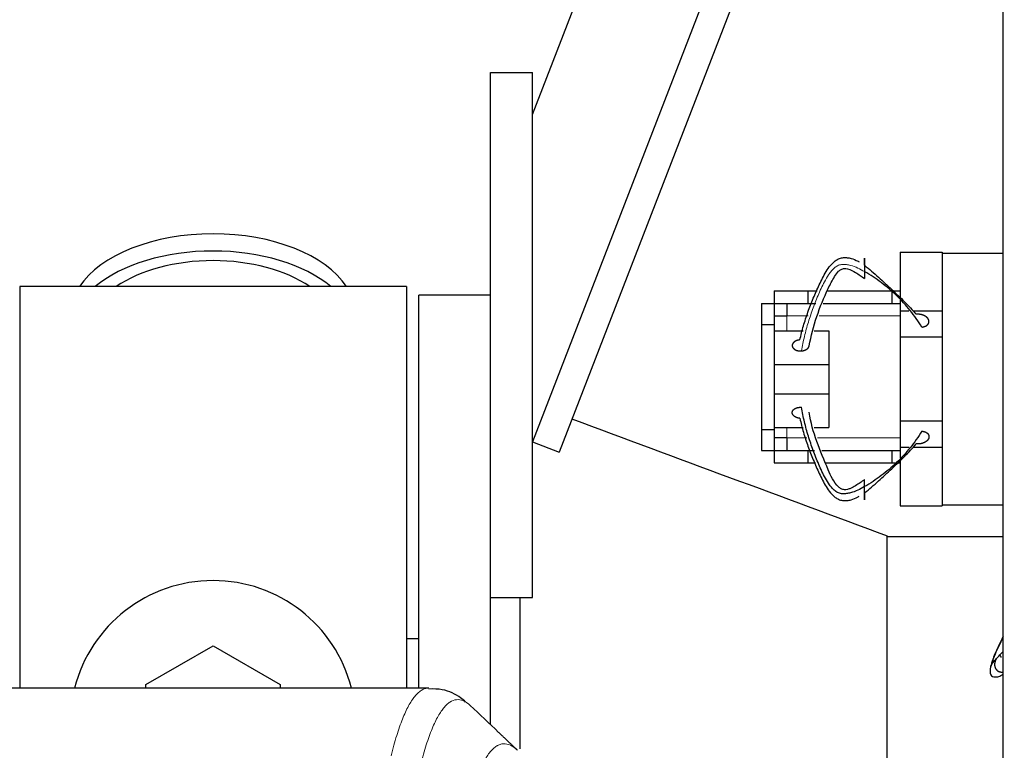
# Model space of a CAD drawing. Header units: inches. Extents: x 0 to 17820, y -10 to 12600.
# Tile 66 of 117: x 4434 to 4668, y 10680 to 10854. Entities that reach past the tile are written whole.
import ezdxf

# ---------------------------------------------------------------- set-up
doc = ezdxf.new("R2010")
doc.units = ezdxf.units.IN
doc.layers.add('1', color=7, linetype='Continuous', true_color=0xffffff)
doc.layers.add('254', color=7, linetype='Continuous', true_color=0xffffff)
doc.styles.add('latin_extended', font='simplex.shx')
doc.dimstyles.get("Standard").update_dxf_attribs({"dimtxt": 0.18, "dimasz": 0.18, "dimexe": 0.18, "dimexo": 0.0625, "dimgap": 0.09, "dimtad": 0, "dimtih": 1, "dimtoh": 1, "dimdec": 4, "dimzin": 0, "dimdsep": 46, "dimtxsty": 'Standard', "dimcen": 0.09, "dimadec": 0, "dimazin": 0, "dimtfac": 1, "dimtdec": 4, "dimtofl": 0, "dimtmove": 0, "dimatfit": 3, "dimfxl": 1, "dimtolj": 1, "dimtzin": 0, "dimarcsym": 0})

# ---------------------------------------------------------------- blocks, each defined once
blk = doc.blocks.new('_U3')
at = {"layer": '254', "color": 3, "linetype": 'Continuous', "lineweight": 13, "transparency": 16777216}
for p, q in [((3912.93, 9280.7), (3912.93, 11785.66)), ((3546.09, 9280.7), (3942.93, 9280.7)), ((3912.93, 9175.7), (3912.93, 8778.65)), ((5283.09, 8673.65), (3882.93, 8673.65))]:
    blk.add_line(p, q, dxfattribs=at)
at = {"layer": '254', "color": 3, "transparency": 16777216}
for points in [[(3930.43, 9175.7), (3895.43, 9175.7), (3912.93, 9280.7)], [(3895.43, 8778.65), (3930.43, 8778.65), (3912.93, 8673.65)]]:
    blk.add_solid(points, dxfattribs=at)
at = {"layer": 'Defpoints', "color": 0, "transparency": 16777216}
for p in [(3516.09, 9280.7), (3912.93, 8673.65), (5313.09, 8673.65)]:
    blk.add_point(p, dxfattribs=at)
at = {"layer": '254', "color": 2, "lineweight": 13, "transparency": 16777216, "insert": (3755.43, 11463.16), "char_height": 105, "attachment_point": 1, "rotation": 90, "style": 'latin_extended'}
blk.add_mtext('\\A1;607', dxfattribs=at)

msp = doc.modelspace()

# ---------------------------------------------------------------- linework, layer by layer
at = {"layer": '1', "color": 2, "linetype": 'Continuous', "lineweight": 25}
for p, q in [((4668.09, 10296.149), (4668.09, 11096.149)), ((4556.09, 10831.651), (4648.959, 11071.647)), ((4668.089, 11043.144), (4556.09, 10753.707)), ((4668.089, 11024.346), (4562.416, 10751.259)), ((4546.09, 10716.649), (4546.09, 10841.649)), ((4546.09, 10841.649), (4556.09, 10841.649)), ((4556.09, 10716.649), (4556.09, 10841.649)), ((4643.59, 10798.849), (4643.59, 10787.937)), ((4643.59, 10798.849), (4653.59, 10798.849)), ((4653.59, 10798.849), (4653.59, 10798.649)), ((4653.59, 10798.649), (4668.09, 10798.649)), ((4653.59, 10798.649), (4653.59, 10783.676)), ((4434.09, 10790.649), (4434.09, 10695.049)), ((4526.09, 10790.649), (4434.09, 10790.649)), ((4526.09, 10790.649), (4526.09, 10695.049)), ((4613.592, 10789.649), (4621.59, 10789.649)), ((4613.592, 10789.649), (4613.592, 10786.647)), ((4621.59, 10789.649), (4623.844, 10789.649)), ((4621.59, 10789.649), (4621.59, 10786.649)), ((4626.292, 10789.649), (4641.59, 10789.649)), ((4641.59, 10789.649), (4643.59, 10789.649)), ((4641.59, 10789.649), (4641.59, 10786.649)), ((4529.09, 10695.051), (4529.09, 10788.649)), ((4546.09, 10788.649), (4529.09, 10788.649)), ((4610.59, 10786.647), (4610.59, 10781.647)), ((4610.59, 10786.647), (4613.64, 10786.647)), ((4613.64, 10786.647), (4613.64, 10781.647)), ((4616.59, 10786.649), (4616.59, 10783.649)), ((4621.59, 10786.649), (4623.544, 10786.649)), ((4625.301, 10786.649), (4641.59, 10786.649)), ((4641.59, 10786.649), (4643.59, 10786.649)), ((4643.59, 10787.437), (4643.59, 10784.849)), ((4643.59, 10784.849), (4643.59, 10778.649)), ((4643.59, 10784.849), (4645.674, 10784.849)), ((4646.625, 10784.849), (4653.59, 10784.849)), ((4613.64, 10783.649), (4616.64, 10783.649)), ((4653.59, 10783.676), (4653.59, 10778.649)), ((4610.59, 10781.647), (4610.59, 10756.651)), ((4610.59, 10781.647), (4613.64, 10781.647)), ((4613.64, 10781.647), (4613.64, 10756.651)), ((4613.64, 10780.12), (4620.491, 10780.12)), ((4623.143, 10780.12), (4626.59, 10780.12)), ((4626.59, 10780.12), (4626.59, 10772.12)), ((4643.59, 10778.649), (4653.59, 10778.649)), ((4643.59, 10778.649), (4643.59, 10758.649)), ((4653.59, 10778.649), (4653.59, 10758.649)), ((4613.64, 10772.12), (4626.59, 10772.12)), ((4626.59, 10772.12), (4626.59, 10765.12)), ((4613.64, 10765.12), (4626.59, 10765.12)), ((4626.59, 10765.12), (4626.59, 10757.12)), ((4643.59, 10758.649), (4653.59, 10758.649)), ((4643.59, 10758.649), (4643.59, 10752.449)), ((4653.59, 10758.649), (4653.59, 10753.622)), ((4610.59, 10756.651), (4610.59, 10751.651)), ((4610.59, 10756.651), (4613.64, 10756.651)), ((4613.64, 10757.12), (4620.491, 10757.12)), ((4613.64, 10756.651), (4613.64, 10751.651)), ((4623.143, 10757.12), (4626.59, 10757.12)), ((4616.64, 10754.649), (4613.64, 10754.649)), ((4616.59, 10754.649), (4616.59, 10751.649)), ((4556.09, 10753.707), (4562.416, 10751.259)), ((4610.59, 10751.651), (4613.64, 10751.651)), ((4613.592, 10751.651), (4613.592, 10748.649)), ((4621.59, 10751.649), (4623.227, 10751.649)), ((4621.59, 10751.649), (4621.59, 10748.649)), ((4624.951, 10751.649), (4641.59, 10751.649)), ((4641.59, 10751.649), (4643.59, 10751.649)), ((4641.59, 10751.649), (4641.59, 10748.649)), ((4643.59, 10752.449), (4643.59, 10749.803)), ((4643.59, 10752.449), (4645.721, 10752.449)), ((4646.683, 10752.449), (4653.59, 10752.449)), ((4653.59, 10753.622), (4653.59, 10738.649)), ((4643.59, 10749.303), (4643.59, 10738.449)), ((4613.592, 10748.649), (4621.59, 10748.649)), ((4621.59, 10748.649), (4623.472, 10748.649)), ((4625.942, 10748.649), (4641.59, 10748.649)), ((4641.59, 10748.649), (4643.59, 10748.649)), ((4643.59, 10738.449), (4653.59, 10738.449)), ((4653.59, 10738.649), (4653.59, 10738.449)), ((4653.59, 10738.649), (4668.09, 10738.649)), ((4640.48, 10642.018), (4640.48, 10731.28)), ((4668.09, 10731.099), (4640.48, 10731.099)), ((4546.09, 10686.329), (4546.09, 10716.651)), ((4546.09, 10716.649), (4556.09, 10716.649)), ((4553.09, 10716.647), (4553.09, 10680.592)), ((4464.09, 10695.887), (4480.09, 10705.124)), ((4480.09, 10705.124), (4496.09, 10695.887)), ((4529.082, 10706.768), (4526.077, 10706.768)), ((4464.09, 10695.044), (4464.09, 10695.887)), ((4496.09, 10695.887), (4496.09, 10695.044)), ((4531.443, 10695.044), (4268.736, 10695.044))]:
    msp.add_line(p, q, dxfattribs=at)
at = {"layer": '1', "color": 110, "linetype": 'Continuous', "lineweight": 13}
for p, q in [((4616.64, 10783.649), (4616.64, 10780.12)), ((4616.64, 10783.649), (4621.735, 10783.649)), ((4624.31, 10783.649), (4643.592, 10783.649)), ((4616.64, 10757.12), (4616.64, 10754.649)), ((4621.36, 10754.649), (4616.64, 10754.649)), ((4643.592, 10754.649), (4623.96, 10754.649))]:
    msp.add_line(p, q, dxfattribs=at)
at = {"layer": '1', "color": 2, "linetype": 'Continuous', "lineweight": 25}
msp.add_arc((4480.09, 10686.649), 34, 14.29875, 165.70125, dxfattribs=at)
for centre, major_axis, start_param, end_param in [((4480.09, 10783.719), (34, 0), 0.3633693, 2.7782723), ((4480.09, 10779.623), (34, 0), 0.6009523, 2.5406894), ((4480.09, 10779.623), (-30, 0), 4.712389, 5.5877152), ((4480.09, 10779.623), (-30, 0), 3.8370627, 4.712389)]:
    msp.add_ellipse(centre, major_axis=major_axis, ratio=0.5735764, start_param=start_param, end_param=end_param, dxfattribs=at)
for points, degree, knots in [([(4619.73, 10777.958), (4619.975, 10779.069), (4620.543, 10781.293), (4621.621, 10784.603), (4622.695, 10787.325), (4623.618, 10789.485), (4624.344, 10791.091), (4625.109, 10792.682), (4625.958, 10794.241), (4626.792, 10795.476), (4627.505, 10796.243), (4627.958, 10796.641), (4628.327, 10796.913), (4628.732, 10797.152), (4629.322, 10797.407), (4630.11, 10797.591), (4631.024, 10797.554), (4632.193, 10797.321), (4633.136, 10796.928), (4633.765, 10796.583), (4633.866, 10796.525)], 3, [0, 0, 0, 0, 0.1316396, 0.2632791, 0.3949187, 0.4607385, 0.5265583, 0.5923781, 0.6581979, 0.7240176, 0.7569275, 0.7733825, 0.7898374, 0.8062924, 0.8227473, 0.8556572, 0.8885671, 0.921477, 0.9872968, 1, 1, 1, 1]), ([(4635.09, 10795.73), (4635.09, 10795.906), (4635.09, 10796.216), (4635.09, 10796.5), (4635.09, 10796.751), (4635.09, 10796.974), (4635.09, 10797.145), (4635.09, 10797.222), (4635.09, 10797.284), (4635.09, 10797.329), (4635.09, 10797.379), (4635.09, 10797.393), (4635.09, 10797.387), (4635.09, 10797.358), (4635.09, 10797.271), (4635.09, 10797.188), (4635.09, 10797.093), (4635.09, 10796.976), (4635.09, 10796.775), (4635.09, 10796.576), (4635.09, 10796.414), (4635.09, 10796.241), (4635.09, 10796.003), (4635.09, 10795.701), (4635.09, 10795.331), (4635.09, 10794.967), (4635.09, 10794.619), (4635.09, 10794.345), (4635.09, 10794.212)], 5, [0, 0, 0, 0, 0, 0, 0.1360851, 0.25, 0.25, 0.25, 0.2708653, 0.3748173, 0.375, 0.375, 0.375, 0.4789488, 0.5, 0.5, 0.5, 0.5828898, 0.625, 0.625, 0.625, 0.6871801, 0.75, 0.75, 0.75, 0.7916704, 0.8957455, 1, 1, 1, 1, 1, 1]), ([(4621.954, 10776.522), (4622.802, 10781.273), (4624.731, 10786.803), (4627.639, 10792.573), (4628.693, 10794.122), (4629.425, 10794.724), (4629.926, 10794.903), (4630.438, 10794.995), (4631.563, 10794.861), (4633.154, 10793.897), (4634.44, 10793.099), (4635.09, 10792.561)], 3, [0, 0, 0, 0, 0.5634031, 0.6854014, 0.7434219, 0.7715621, 0.785455, 0.7992409, 0.8261004, 0.9032867, 1, 1, 1, 1]), ([(4635.09, 10795.73), (4635.662, 10795.287), (4636.792, 10794.343), (4638.431, 10792.878), (4640.032, 10791.418), (4641.597, 10789.969), (4643.125, 10788.527), (4645.126, 10786.571), (4646.527, 10785.063), (4647.413, 10784.048)], 3, [0, 0, 0, 0, 0.125, 0.25, 0.375, 0.5, 0.625, 0.75, 1, 1, 1, 1]), ([(4648.77, 10781.005), (4647.918, 10782.386), (4646.525, 10784.362), (4644.443, 10786.798), (4642.746, 10788.524), (4640.954, 10790.128), (4639.09, 10791.616), (4637.173, 10792.999), (4635.819, 10793.836), (4635.09, 10794.212)], 3, [0, 0, 0, 0, 0.25, 0.375, 0.5, 0.625, 0.75, 0.875, 1, 1, 1, 1]), ([(4635.09, 10794.212), (4635.09, 10794.034), (4635.09, 10793.729), (4635.09, 10793.453), (4635.09, 10793.21), (4635.09, 10792.962), (4635.09, 10792.8), (4635.09, 10792.726), (4635.09, 10792.665), (4635.09, 10792.608), (4635.09, 10792.577), (4635.09, 10792.567), (4635.09, 10792.561), (4635.09, 10792.56), (4635.09, 10792.561)], 5, [0, 0, 0, 0, 0, 0, 0.3220099, 0.573305, 0.573305, 0.573305, 0.7021586, 0.8599575, 0.8599575, 0.8599575, 0.9406517, 1, 1, 1, 1, 1, 1]), ([(4648.77, 10781.005), (4648.913, 10781.021), (4649.199, 10781.069), (4649.532, 10781.17), (4649.829, 10781.318), (4650.065, 10781.507), (4650.224, 10781.683), (4650.328, 10781.835), (4650.386, 10781.957), (4650.423, 10782.085), (4650.446, 10782.258), (4650.446, 10782.454), (4650.426, 10782.585), (4650.387, 10782.714), (4650.321, 10782.859), (4650.203, 10783.057), (4650.116, 10783.169), (4650.014, 10783.275), (4649.9, 10783.373), (4649.697, 10783.527), (4649.566, 10783.612), (4649.427, 10783.69), (4649.28, 10783.76), (4648.986, 10783.877), (4648.639, 10783.989), (4648.299, 10784.056), (4647.949, 10784.084), (4647.6, 10784.069), (4647.413, 10784.048)], 5, [0, 0, 0, 0, 0, 0, 0.1042545, 0.2083296, 0.25, 0.25, 0.25, 0.3128199, 0.375, 0.375, 0.375, 0.4171102, 0.5, 0.5, 0.5, 0.5210512, 0.625, 0.625, 0.625, 0.6251827, 0.7291347, 0.75, 0.75, 0.75, 0.8639149, 1, 1, 1, 1, 1, 1]), ([(4619.73, 10777.958), (4619.558, 10777.943), (4619.246, 10777.892), (4618.952, 10777.803), (4618.687, 10777.681), (4618.446, 10777.518), (4618.259, 10777.362), (4618.101, 10777.2), (4617.977, 10777.006), (4617.91, 10776.801), (4617.901, 10776.611), (4617.92, 10776.439), (4617.962, 10776.268), (4618.06, 10776.068), (4618.217, 10775.883), (4618.424, 10775.724), (4618.622, 10775.609), (4618.836, 10775.506), (4619.116, 10775.405), (4619.426, 10775.341), (4619.749, 10775.316), (4620.017, 10775.325), (4620.149, 10775.337)], 5, [0, 0, 0, 0, 0, 0, 0.1360851, 0.25, 0.25, 0.25, 0.2708653, 0.3748173, 0.4789488, 0.5, 0.5, 0.5, 0.5828898, 0.6871801, 0.75, 0.75, 0.75, 0.7916704, 0.8957455, 1, 1, 1, 1, 1, 1]), ([(4620.149, 10775.337), (4620.327, 10775.353), (4620.639, 10775.405), (4620.932, 10775.496), (4621.196, 10775.619), (4621.467, 10775.803), (4621.671, 10775.984), (4621.807, 10776.141), (4621.903, 10776.311), (4621.956, 10776.487), (4621.97, 10776.619), (4621.971, 10776.665)], 5, [0, 0, 0, 0, 0, 0, 0.3014682, 0.5367326, 0.5367326, 0.5367326, 0.6573663, 0.8806455, 1, 1, 1, 1, 1, 1]), ([(4635.09, 10743.027), (4634.584, 10742.719), (4633.538, 10742.132), (4632.077, 10741.581), (4630.843, 10741.33), (4629.887, 10741.257), (4629.081, 10741.43), (4628.488, 10741.709), (4628.086, 10741.995), (4627.724, 10742.326), (4627.282, 10742.802), (4626.59, 10743.683), (4625.777, 10745.015), (4624.954, 10746.65), (4624.222, 10748.306), (4623.536, 10749.971), (4622.68, 10752.203), (4621.71, 10755.018), (4620.781, 10758.44), (4620.329, 10760.746), (4620.149, 10761.902)], 3, [0, 0, 0, 0, 0.0625, 0.125, 0.15625, 0.1875, 0.21875, 0.234375, 0.25, 0.265625, 0.28125, 0.3125, 0.375, 0.4375, 0.5, 0.5625, 0.625, 0.75, 0.875, 1, 1, 1, 1]), ([(4619.73, 10759.282), (4619.975, 10758.171), (4620.543, 10755.946), (4621.621, 10752.637), (4622.695, 10749.915), (4623.618, 10747.754), (4624.344, 10746.149), (4625.109, 10744.558), (4625.958, 10742.999), (4626.792, 10741.764), (4627.505, 10740.997), (4627.958, 10740.599), (4628.327, 10740.327), (4628.732, 10740.087), (4629.322, 10739.833), (4630.11, 10739.649), (4631.024, 10739.685), (4632.193, 10739.919), (4633.136, 10740.312), (4633.765, 10740.657), (4633.866, 10740.715)], 3, [0, 0, 0, 0, 0.1316396, 0.2632791, 0.3949187, 0.4607385, 0.5265583, 0.5923781, 0.6581979, 0.7240176, 0.7569275, 0.7733825, 0.7898374, 0.8062924, 0.8227473, 0.8556572, 0.8885671, 0.921477, 0.9872968, 1, 1, 1, 1]), ([(4635.09, 10744.679), (4634.433, 10744.153), (4633.355, 10743.43), (4631.974, 10742.675), (4631.081, 10742.312), (4630.438, 10742.245), (4629.926, 10742.336), (4629.424, 10742.516), (4627.827, 10743.864), (4625.132, 10750.188), (4622.662, 10755.915), (4621.954, 10760.718)], 3, [0, 0, 0, 0, 0.0967492, 0.1477499, 0.1741579, 0.2010273, 0.2148184, 0.2287164, 0.2568671, 0.4363875, 1, 1, 1, 1]), ([(4648.77, 10756.234), (4647.918, 10754.853), (4646.525, 10752.877), (4644.443, 10750.442), (4642.746, 10748.716), (4640.954, 10747.112), (4639.09, 10745.624), (4637.173, 10744.241), (4635.819, 10743.403), (4635.09, 10743.027)], 3, [0, 0, 0, 0, 0.25, 0.375, 0.5, 0.625, 0.75, 0.875, 1, 1, 1, 1]), ([(4648.77, 10756.234), (4648.824, 10756.228), (4648.932, 10756.213), (4649.091, 10756.183), (4649.299, 10756.129), (4649.499, 10756.059), (4649.687, 10755.974), (4649.861, 10755.875), (4650.016, 10755.764), (4650.151, 10755.639), (4650.229, 10755.542), (4650.279, 10755.471), (4650.322, 10755.398), (4650.359, 10755.322), (4650.388, 10755.244), (4650.413, 10755.165), (4650.439, 10755.039), (4650.448, 10754.876), (4650.432, 10754.712), (4650.391, 10754.55), (4650.328, 10754.393), (4650.244, 10754.244), (4650.138, 10754.103), (4650.015, 10753.969), (4649.876, 10753.845), (4649.722, 10753.73), (4649.558, 10753.624), (4649.382, 10753.529), (4649.197, 10753.444), (4649.003, 10753.369), (4648.803, 10753.306), (4648.596, 10753.254), (4648.385, 10753.213), (4648.171, 10753.185), (4647.954, 10753.17), (4647.626, 10753.167), (4647.413, 10753.192)], 2, [0, 0, 0, 0.015625, 0.03125, 0.0625, 0.09375, 0.125, 0.15625, 0.1875, 0.21875, 0.25, 0.2633929, 0.28125, 0.2946429, 0.3125, 0.3258929, 0.34375, 0.375, 0.40625, 0.4375, 0.46875, 0.5, 0.53125, 0.5625, 0.59375, 0.625, 0.65625, 0.6875, 0.71875, 0.75, 0.78125, 0.8125, 0.84375, 0.875, 0.90625, 0.9375, 1, 1, 1]), ([(4635.09, 10741.51), (4635.662, 10741.953), (4636.792, 10742.897), (4638.431, 10744.361), (4640.032, 10745.822), (4641.597, 10747.271), (4643.125, 10748.713), (4645.126, 10750.669), (4646.527, 10752.177), (4647.413, 10753.192)], 3, [0, 0, 0, 0, 0.125, 0.25, 0.375, 0.5, 0.625, 0.75, 1, 1, 1, 1]), ([(4635.09, 10743.027), (4635.09, 10743.206), (4635.09, 10743.51), (4635.09, 10743.787), (4635.09, 10744.03), (4635.09, 10744.278), (4635.09, 10744.464), (4635.09, 10744.569), (4635.09, 10744.643), (4635.09, 10744.678), (4635.09, 10744.679), (4635.09, 10744.679)], 5, [0, 0, 0, 0, 0, 0, 0.3220099, 0.573305, 0.573305, 0.573305, 0.7021586, 0.9406517, 1, 1, 1, 1, 1, 1]), ([(4635.09, 10741.51), (4635.09, 10741.334), (4635.09, 10741.023), (4635.09, 10740.739), (4635.09, 10740.489), (4635.09, 10740.266), (4635.09, 10740.095), (4635.09, 10739.954), (4635.09, 10739.854), (4635.09, 10739.829), (4635.09, 10739.882), (4635.09, 10739.969), (4635.09, 10740.088), (4635.09, 10740.3), (4635.09, 10740.597), (4635.09, 10740.939), (4635.09, 10741.236), (4635.09, 10741.539), (4635.09, 10741.908), (4635.09, 10742.273), (4635.09, 10742.621), (4635.09, 10742.895), (4635.09, 10743.027)], 5, [0, 0, 0, 0, 0, 0, 0.1360851, 0.25, 0.25, 0.25, 0.2708653, 0.3748173, 0.4789488, 0.5, 0.5, 0.5, 0.5828898, 0.6871801, 0.75, 0.75, 0.75, 0.7916704, 0.8957455, 1, 1, 1, 1, 1, 1]), ([(4668.017, 10707.025), (4667.357, 10705.686), (4666.364, 10703.608), (4665.287, 10700.981), (4664.965, 10699.359), (4664.982, 10698.442), (4665.323, 10697.948), (4665.845, 10697.683), (4666.621, 10697.664), (4667.428, 10697.934), (4667.927, 10698.209), (4668.115, 10698.329)], 3, [0, 0, 0, 0, 0.2815957, 0.4437672, 0.5899652, 0.6828485, 0.7366855, 0.798058, 0.8687169, 0.9496338, 1, 1, 1, 1]), ([(4668.089, 10707.316), (4668.088, 10707.313), (4667.813, 10706.757), (4667.269, 10705.65), (4666.49, 10704.015), (4665.916, 10702.683), (4665.618, 10701.802), (4665.485, 10701.326), (4665.402, 10700.995), (4665.335, 10700.709), (4665.254, 10700.43), (4665.187, 10700.257), (4665.176, 10700.33), (4665.299, 10700.581), (4665.699, 10701.132), (4666.19, 10701.719), (4666.452, 10702.027)], 3, [0, 0, 0, 0, 0.0006558, 0.1255738, 0.2504919, 0.3754099, 0.4378689, 0.4690984, 0.5003279, 0.5315574, 0.5627869, 0.6252459, 0.6877049, 0.750164, 0.875082, 1, 1, 1, 1]), ([(4666.452, 10702.027), (4666.829, 10702.403), (4667.367, 10702.959), (4667.916, 10703.553), (4668.052, 10703.702)], 3, [0, 0, 0, 0, 0.7528703, 1, 1, 1, 1]), ([(4666.452, 10702.027), (4666.377, 10701.895), (4666.241, 10701.621), (4666.117, 10701.273), (4666.051, 10700.908), (4666.056, 10700.539), (4666.099, 10700.236), (4666.157, 10699.999), (4666.222, 10699.826), (4666.309, 10699.663), (4666.453, 10699.465), (4666.639, 10699.263), (4666.782, 10699.147), (4666.94, 10699.052), (4667.138, 10698.969), (4667.43, 10698.882), (4667.612, 10698.853), (4667.797, 10698.847), (4667.98, 10698.861), (4668.145, 10698.888), (4668.159, 10698.891), (4668.174, 10698.893), (4668.188, 10698.896), (4668.202, 10698.899)], 5, [0, 0, 0, 0, 0, 0, 0.1642046, 0.3281265, 0.3937589, 0.3937589, 0.3937589, 0.4927025, 0.5906384, 0.5906384, 0.5906384, 0.6569635, 0.7875178, 0.7875178, 0.7875178, 0.8206742, 0.9843973, 0.9843973, 0.9843973, 0.9846851, 1, 1, 1, 1, 1, 1]), ([(4540.16, 10691.729), (4539.814, 10692.081), (4538.391, 10693.273), (4535.424, 10694.783), (4532.59, 10694.869), (4531.467, 10694.797)], 3, [0, 0, 0, 0, 0.1889149, 0.7020037, 1, 1, 1, 1])]:
    msp.add_open_spline(points, degree=degree, knots=knots, dxfattribs=at)
at = {"layer": '1', "color": 110, "linetype": 'Continuous', "lineweight": 13}
for points, knots in [([(4635.09, 10794.212), (4634.584, 10794.521), (4633.538, 10795.108), (4632.077, 10795.659), (4630.843, 10795.91), (4629.887, 10795.983), (4629.081, 10795.81), (4628.488, 10795.531), (4628.086, 10795.245), (4627.724, 10794.914), (4627.282, 10794.438), (4626.59, 10793.557), (4625.777, 10792.224), (4624.954, 10790.59), (4624.222, 10788.934), (4623.536, 10787.268), (4622.68, 10785.036), (4621.71, 10782.222), (4620.781, 10778.799), (4620.329, 10776.494), (4620.149, 10775.337)], [0, 0, 0, 0, 0.0625, 0.125, 0.15625, 0.1875, 0.21875, 0.234375, 0.25, 0.265625, 0.28125, 0.3125, 0.375, 0.4375, 0.5, 0.5625, 0.625, 0.75, 0.875, 1, 1, 1, 1]), ([(4522.456, 10678.923), (4522.894, 10680.662), (4523.784, 10683.858), (4524.705, 10686.493), (4525.407, 10688.258), (4525.643, 10688.811), (4526.119, 10689.847), (4526.359, 10690.33), (4527.084, 10691.673), (4527.575, 10692.428), (4528.199, 10693.195), (4528.324, 10693.34), (4528.575, 10693.611), (4528.954, 10693.992), (4529.336, 10694.294), (4530.107, 10694.791), (4530.72, 10695.015), (4531.343, 10695.044), (4531.436, 10695.044)], [0, 0, 0, 0, 0.1619138, 0.3238276, 0.3238276, 0.4047846, 0.4047846, 0.4857415, 0.4857415, 0.6476553, 0.6476553, 0.6881337, 0.6881337, 0.7286122, 0.8095691, 0.8095691, 0.9714829, 1, 1, 1, 1]), ([(4541.298, 10690.897), (4540.74, 10691.41), (4539.638, 10692.154), (4538.028, 10692.425), (4536.985, 10692.043), (4536.213, 10691.545), (4535.83, 10691.244), (4535.451, 10690.863), (4535.199, 10690.591), (4535.074, 10690.447), (4534.45, 10689.68), (4533.958, 10688.925), (4533.231, 10687.583), (4532.991, 10687.1), (4532.515, 10686.065), (4532.279, 10685.512), (4531.576, 10683.748), (4530.654, 10681.116), (4529.762, 10677.922), (4529.324, 10676.184)], [0, 0, 0, 0, 0.125, 0.25, 0.375, 0.375, 0.4375, 0.46875, 0.46875, 0.5, 0.5, 0.625, 0.625, 0.6875, 0.6875, 0.75, 0.75, 0.875, 1, 1, 1, 1]), ([(4540.321, 10665.469), (4540.377, 10665.692), (4540.433, 10665.912), (4540.545, 10666.349), (4540.713, 10666.996), (4541.109, 10668.459), (4541.452, 10669.631), (4542.145, 10671.865), (4543.086, 10674.552), (4544.544, 10677.71), (4545.548, 10679.232), (4546.122, 10679.925), (4546.186, 10679.999), (4546.314, 10680.144), (4546.507, 10680.354), (4546.958, 10680.797), (4547.35, 10681.094), (4547.678, 10681.296), (4547.744, 10681.335), (4547.876, 10681.406), (4548.074, 10681.507), (4548.539, 10681.694), (4548.942, 10681.772), (4549.754, 10681.819), (4550.851, 10681.589), (4551.979, 10680.775), (4552.55, 10680.221)], [0, 0, 0, 0, 0.015625, 0.015625, 0.03125, 0.0625, 0.125, 0.125, 0.25, 0.375, 0.5, 0.5, 0.515625, 0.515625, 0.53125, 0.5625, 0.625, 0.625, 0.640625, 0.640625, 0.65625, 0.6875, 0.75, 0.75, 0.875, 1, 1, 1, 1])]:
    msp.add_open_spline(points, degree=3, knots=knots, dxfattribs=at)
at = {"layer": '1', "color": 2, "linetype": 'Continuous', "lineweight": 25}
for points, degree in [([(4613.64, 10786.649), (4621.59, 10786.649)], 1), ([(4619.73, 10759.281), (4619.336, 10759.316), (4618.625, 10759.58), (4618.122, 10759.988), (4617.879, 10760.494), (4617.951, 10761.009), (4618.336, 10761.48), (4618.955, 10761.801), (4619.751, 10761.939), (4620.149, 10761.903)], 2), ([(4565.48, 10759.173), (4590.48, 10749.876), (4615.48, 10740.578), (4640.48, 10731.28)], 3), ([(4613.64, 10751.649), (4621.59, 10751.649)], 1), ([(4667.19, 10702.926), (4667.323, 10702.897), (4667.588, 10702.383)], 2), ([(4548.04, 10684.501), (4545.793, 10686.633), (4543.546, 10688.765), (4541.298, 10690.897)], 3), ([(4552.548, 10680.223), (4548.04, 10684.501)], 1)]:
    msp.add_open_spline(points, degree=degree, dxfattribs=at)

# ---------------------------------------------------------------- dimensions: what is measured, and where the dimension line sits
at = {"layer": '254', "color": 2, "linetype": 'Continuous', "lineweight": 13}
dim = msp.add_linear_dim(base=(3912.933, 8673.649), p1=(3516.09, 9280.695), p2=(5313.09, 8673.649), angle=90, dimstyle='Standard', override={"dimscale": 30, "dimtxt": 3.5, "dimasz": 3.5, "dimexe": 1, "dimexo": 1, "dimgap": 1.75, "dimtad": 1, "dimtih": 0, "dimtoh": 0, "dimdec": 0, "dimlfac": 1, "dimzin": 8, "dimdsep": 46, "dimlunit": 2, "dimtxsty": 'latin_extended', "dimsah": 1, "dimse1": 0, "dimse2": 0, "dimsd1": 0, "dimsd2": 0, "dimclrd": 3, "dimclre": 3, "dimclrt": 2, "dimtol": 0, "dimtm": -0.1, "dimtfac": 0.714286, "dimtdec": 3, "dimtofl": 1, "dimtmove": 0, "dimtzin": 8, "dimlwd": 13, "dimlwe": 13}, dxfattribs=at)
dim.commit()
dim.dimension.update_dxf_attribs({"geometry": '_U3', "text_midpoint": (3912.933, 11598.164), "dimtype": 160})

doc.saveas('drawing.dxf')
